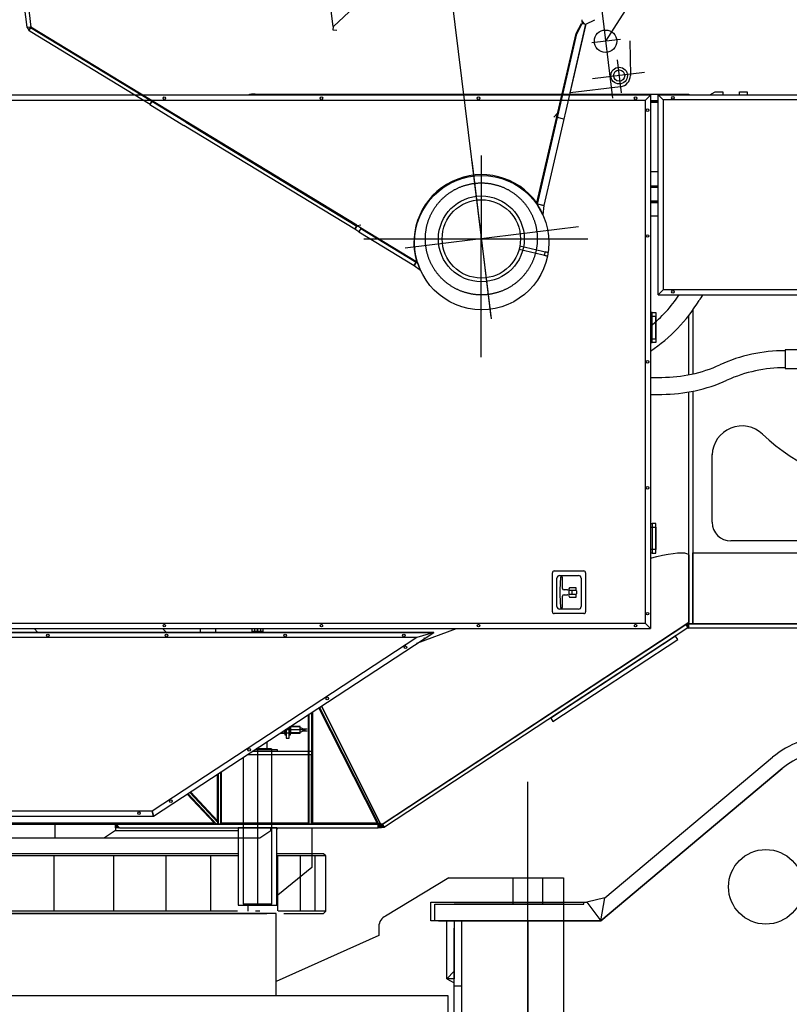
# Model space of a CAD drawing. Extents: x 26250 to 211390, y 12641 to 169243.
# Tile 69 of 132: x 143544 to 145607, y 14578 to 17215. Entities that reach past the tile are written whole.
import ezdxf

# ---------------------------------------------------------------- set-up
doc = ezdxf.new("R2010")
doc.units = 0
doc.header["$LTSCALE"] = 212.5
for name, pattern in [('CENTER', [50.5, 30, -9, 2.5, -9]), ('HIDDEN', [12.6, 8.4, -4.2]), ('PHANTOM', [58, 30, -9, 2.5, -5, 2.5, -9])]:
    doc.linetypes.add(name, pattern=pattern)
for name, color, linetype in [('1', 7, 'CONTINUOUS'), ('11', 7, 'CONTINUOUS'), ('129', 7, 'CONTINUOUS'), ('5', 94, 'CONTINUOUS'), ('911', 7, 'CONTINUOUS')]:
    doc.layers.add(name, color=color, linetype=linetype)

# ---------------------------------------------------------------- blocks, each defined once
blk = doc.blocks.new('*G77')
at = {"layer": '11', "color": 7, "linetype": 'CONTINUOUS'}
for p, q in [((145234.9, 17013), (143178.5, 17013)), ((144175.3, 17016), (145234.9, 17016)), ((145221.4, 16999.5), (145234.9, 17013)), ((145221.4, 16999.5), (145234.9, 17013)), ((145234.9, 17016), (145254.9, 17016)), ((145234.9, 17013), (145234.9, 15584)), ((145254.9, 17016), (145337.9, 17016)), ((145268.4, 17000.5), (145254.9, 17014)), ((145254.9, 17014), (147933.9, 17014)), ((145254.9, 17014), (145268.4, 17000.5)), ((145254.9, 16478.1), (145254.9, 17014)), ((145337.9, 17016), (145337.9, 17014)), ((145394.1, 17014), (145407.9, 17022.2)), ((145407.9, 17022.2), (145428.4, 17022.2)), ((145428.4, 17022.2), (145428.4, 17014)), ((145473.4, 17014), (145473.4, 17022.2)), ((145473.4, 17022.2), (145493.9, 17022.2)), ((145493.9, 17022.2), (145493.9, 17014)), ((143178.5, 16999.5), (145221.4, 16999.5)), ((145221.4, 15597.5), (145221.4, 16999.5)), ((145254.9, 16998), (145234.9, 16998)), ((145234.9, 16998), (145254.9, 16998)), ((145254.9, 16998), (145234.9, 16998)), ((145234.9, 16994.7), (145254.9, 16994.7)), ((147920.4, 17000.5), (145268.4, 17000.5)), ((145268.4, 17000.5), (145268.4, 16491.6)), ((145254.9, 16808), (145234.9, 16808)), ((145234.9, 16729.2), (145254.9, 16729.2)), ((145254.9, 16729.2), (145234.9, 16729.2)), ((145234.9, 16725.2), (145254.9, 16725.2)), ((145254.9, 16689.2), (145234.9, 16689.2)), ((145268.4, 16491.6), (145254.9, 16478.1)), ((145268.4, 16491.6), (145254.9, 16478.1)), ((147920.4, 16491.6), (145268.4, 16491.6)), ((145254.9, 16478.1), (147933.9, 16478.1)), ((145347.9, 16436.8), (145347.9, 16266.3)), ((145239, 16430.4), (145234.9, 16430.4)), ((145249, 16420.4), (145234.9, 16420.4)), ((145239, 16350.4), (145239, 16430.4)), ((145239, 16350.4), (145239, 16430.4)), ((145239, 16430.4), (145249, 16430.4)), ((145249, 16430.4), (145249, 16350.4)), ((145249, 16360.4), (145249, 16420.4)), ((145337.9, 16264.2), (145337.9, 16423.3)), ((145234.9, 16360.4), (145249, 16360.4)), ((145234.9, 16350.4), (145239, 16350.4)), ((145249, 16350.4), (145239, 16350.4)), ((145676.4, 16330.7), (145595.4, 16330.7)), ((145595.4, 16330.7), (145595.4, 16280.7)), ((145595.4, 16280.7), (145676.4, 16280.7)), ((145234.9, 16257.1), (145265.2, 16257.1)), ((145234.9, 16257.1), (145265.2, 16257.1)), ((145234.9, 16211.6), (145265.2, 16211.6)), ((145234.9, 16211.6), (145265.2, 16211.6)), ((145337.9, 15597), (145337.9, 16217.9)), ((145347.9, 16219.8), (145347.9, 15597)), ((145400, 15868.8), (145400, 16050)), ((145234.9, 15865.8), (145239, 15865.8)), ((145234.9, 15855.8), (145249, 15855.8)), ((145239, 15865.8), (145239, 15785.8)), ((145239, 15865.8), (145239, 15785.8)), ((145249, 15865.8), (145239, 15865.8)), ((145249, 15785.8), (145249, 15865.8)), ((145249, 15855.8), (145249, 15795.8)), ((145871.4, 15818.8), (145450, 15818.8)), ((145249, 15795.8), (145234.9, 15795.8)), ((145239, 15785.8), (145234.9, 15785.8)), ((145239, 15785.8), (145249, 15785.8)), ((145337.9, 15780.7), (145337.9, 15600)), ((145347.9, 15597), (145347.9, 15787)), ((145347.9, 15787), (146588.8, 15787)), ((144972, 15629.1), (144972, 15733.4)), ((144977, 15738.4), (145055.9, 15738.4)), ((144991, 15726.4), (145041.9, 15726.4)), ((144994, 15722.2), (144992, 15687.7)), ((144999, 15722.2), (144994, 15722.2)), ((144999, 15691.7), (144999, 15722.2)), ((145060.9, 15733.4), (145060.9, 15629.1)), ((144984, 15643.1), (144984, 15719.4)), ((145048.9, 15719.4), (145048.9, 15643.1)), ((144992, 15687.7), (144992, 15674.7)), ((144992, 15674.7), (144994, 15640.2)), ((144999, 15640.2), (144999, 15670.7)), ((145012.1, 15687.7), (145003, 15687.7)), ((145003, 15674.7), (145012.1, 15674.7)), ((145017.7, 15693.7), (145014.6, 15689.1)), ((145014.6, 15673.4), (145017.7, 15668.7)), ((145016.7, 15675.7), (145016.7, 15686.7)), ((145016.7, 15686.7), (145035.7, 15686.7)), ((145035.7, 15675.7), (145016.7, 15675.7)), ((145035.7, 15693.7), (145017.7, 15693.7)), ((145017.7, 15668.7), (145035.7, 15668.7)), ((145035.6, 15686.2), (145025.8, 15686.2)), ((145025.8, 15676.2), (145035.6, 15676.2)), ((145035.7, 15686.7), (145035.7, 15693.7)), ((145035.7, 15668.7), (145035.7, 15675.7)), ((145055.9, 15624.1), (144977, 15624.1)), ((145041.9, 15636.1), (144991, 15636.1)), ((144994, 15640.2), (144999, 15640.2)), ((145221.4, 15597.5), (142646.5, 15597.5)), ((145337.9, 15600), (144513, 15057.9)), ((144516.4, 15060.1), (145337.9, 15600)), ((144516.4, 15060.1), (145329.5, 15594.6)), ((145234.9, 15584), (145221.4, 15597.5)), ((145234.9, 15584), (145221.4, 15597.5)), ((145337.9, 15600), (145329.5, 15594.6)), ((145329.5, 15594.6), (145335, 15586.2)), ((145329.5, 15594.6), (145335, 15586.2)), ((145337.9, 15585), (145337.9, 15600)), ((146566.4, 15597), (145337.9, 15597)), ((145347.9, 15597), (145337.9, 15597)), ((146566.4, 15597), (145347.9, 15597)), ((142625.9, 15574), (144653.7, 15574)), ((144653.7, 15574), (142625.9, 15574)), ((142628.7, 15584), (145234.9, 15584)), ((143583.2, 15584), (143592.5, 15574)), ((143903, 15081.6), (144653.7, 15574)), ((143903, 15081.6), (144653.7, 15574)), ((143937.4, 15574), (143927.2, 15584)), ((144166.4, 15584), (144166.4, 15577.2)), ((144166.4, 15577.2), (144173.4, 15577.2)), ((144166.4, 15577.2), (144167.4, 15576.2)), ((144167.4, 15576.2), (144167.4, 15574)), ((144167.4, 15576.2), (144195.4, 15576.2)), ((144195.4, 15576.2), (144167.4, 15576.2)), ((144173.4, 15584), (144173.4, 15577.2)), ((144173.4, 15577.2), (144174.2, 15576.2)), ((144189.4, 15577.2), (144188.5, 15576.2)), ((144189.4, 15584), (144189.4, 15577.2)), ((144189.4, 15577.2), (144196.4, 15577.2)), ((144195.4, 15576.2), (144196.4, 15577.2)), ((144195.4, 15574), (144195.4, 15576.2)), ((144196.4, 15577.2), (144196.4, 15584)), ((145335, 15586.2), (144521.9, 15051.7)), ((144653.7, 15574), (144608.5, 15560.5)), ((144653.7, 15574), (144608.5, 15560.5)), ((144608.9, 15544.6), (144714.8, 15584)), ((145301.6, 15564.2), (144967.3, 15344.5)), ((145307.6, 15555), (145301.6, 15564.2)), ((145335, 15586.2), (145337.9, 15585)), ((144608.5, 15560.5), (142636.2, 15560.5)), ((144608.5, 15560.5), (143898.9, 15095.1)), ((144973.4, 15335.3), (145307.6, 15555)), ((144318.1, 15063.4), (144318.1, 15353.9)), ((144320.3, 15060.1), (144320.3, 15355.3)), ((144326.3, 15359.3), (144326.3, 15060.1)), ((144328.5, 15360.7), (144328.5, 15063.4)), ((144502.6, 15063.4), (144346, 15372.2)), ((144506.7, 15060.1), (144347.8, 15373.4)), ((144513, 15057.9), (144352.8, 15376.6)), ((144967.3, 15344.5), (144973.4, 15335.3)), ((144241.8, 15303.8), (144254.4, 15303.8)), ((144243.3, 15304.8), (144245.9, 15304.8)), ((144245.9, 15304.8), (144295.9, 15304.8)), ((144254.4, 15312.1), (144254.4, 15302.4)), ((144254.4, 15312.1), (144254.4, 15302.4)), ((144257.2, 15305.8), (144255.6, 15305.8)), ((144257.1, 15299), (144255.7, 15299)), ((144258.4, 15314.7), (144258.4, 15290.8)), ((144258.4, 15314.7), (144258.4, 15302.4)), ((144266.4, 15290.8), (144266.4, 15320)), ((144266.4, 15320), (144266.4, 15302.4)), ((144266.4, 15320), (144266.4, 15302.4)), ((144269.2, 15319.8), (144267.6, 15319.8)), ((144269.2, 15305.8), (144267.6, 15305.8)), ((144295.9, 15320.8), (144267.7, 15320.8)), ((144269.1, 15299), (144267.7, 15299)), ((144270.4, 15322.6), (144270.4, 15302.4)), ((144295.9, 15321.8), (144270.4, 15321.8)), ((144270.4, 15303.8), (144295.9, 15303.8)), ((144295.9, 15304.8), (144272.4, 15304.8)), ((144295.9, 15303.8), (144295.9, 15321.8)), ((144298.6, 15318.3), (144301.7, 15316.1)), ((144298.6, 15307.3), (144301.7, 15309.6)), ((144304.1, 15315.5), (144314.5, 15315.5)), ((144304.1, 15310.2), (144314.5, 15310.2)), ((144206.4, 15280.6), (144206.4, 15262.1)), ((144258.4, 15290.8), (144266.4, 15290.8)), ((144155.3, 15247.1), (144327, 15247.1)), ((144155.3, 15247.1), (144325, 15247.1)), ((144327, 15255.1), (144167.5, 15255.1)), ((144175.1, 15260.1), (144234.6, 15260.1)), ((144218.9, 15262.1), (144178.1, 15262.1)), ((144206.4, 15262.1), (144218.9, 15262.1)), ((144218.9, 15262.1), (144218.9, 15260.1)), ((144218.9, 15260.1), (144218.9, 15262.1)), ((144234.6, 15260.1), (144234.6, 15255.1)), ((144325, 15247.1), (144325, 15060.1)), ((144327, 15247.1), (144327, 15255.1)), ((144074.1, 15069.4), (144074.1, 15193.8)), ((144076.3, 15195.3), (144076.3, 15063.8)), ((144076.8, 15060.1), (144076.8, 15195.6)), ((144082.3, 15199.2), (144082.3, 15060.1)), ((144084.5, 15200.7), (144084.5, 15063.4)), ((144065.5, 15063.4), (143993.3, 15140.8)), ((144071.6, 15060.1), (143995.2, 15142.1)), ((143995.2, 15142.1), (144071.6, 15060.1)), ((144076, 15064.2), (144000.3, 15145.4)), ((144076.3, 15063.8), (144000.3, 15145.4)), ((144002.1, 15146.6), (144074.1, 15069.4)), ((143898.9, 15095.1), (142506.5, 15095.1)), ((143903, 15081.6), (143898.9, 15095.1)), ((143898.9, 15095.1), (143903, 15081.6)), ((142488.8, 15081.6), (143903, 15081.6)), ((142488.8, 15081.6), (143903, 15081.6)), ((142670.6, 15063.4), (144065.5, 15063.4)), ((144071.6, 15060.1), (144076, 15064.2)), ((144084.5, 15063.4), (144082.3, 15060.1)), ((144084.5, 15063.4), (144318.1, 15063.4)), ((144320.3, 15060.1), (144318.1, 15063.4)), ((144328.5, 15063.4), (144326.3, 15060.1)), ((144328.5, 15063.4), (144502.6, 15063.4)), ((144502.6, 15063.4), (144506.7, 15060.1)), ((144217.4, 15060.1), (141726.6, 15060.1)), ((142668.4, 15060.1), (144071.6, 15060.1)), ((142678.4, 15060.1), (144516.4, 15060.1)), ((143638.5, 15060.1), (143638.5, 15023.1)), ((143801.1, 15043.1), (143771.1, 15023.1)), ((143801.1, 15050.1), (143801.1, 15060.1)), ((143801.1, 15060.1), (143803.1, 15060.1)), ((143801.1, 15060.1), (143801.1, 15043.1)), ((143811.5, 15050.1), (143801.1, 15050.1)), ((143801.1, 15043.1), (144129.6, 15043.1)), ((144505.2, 15060.1), (143803.1, 15060.1)), ((143803.1, 15060.1), (143811.5, 15050.1)), ((143803.1, 15060.1), (143811.5, 15050.1)), ((143811.5, 15050.1), (144505.2, 15050.1)), ((144181.4, 15060.1), (144076.8, 15060.1)), ((144082.3, 15060.1), (144320.3, 15060.1)), ((144233.1, 15050.1), (144129.6, 15050.1)), ((144129.6, 15050.1), (144129.6, 14843.1)), ((144325, 15060.1), (144181.4, 15060.1)), ((144233.1, 14843.1), (144233.1, 15050.1)), ((144233.1, 15050.1), (144327.4, 15050.1)), ((144233.1, 15045.5), (144236.4, 15050.1)), ((144326.3, 15060.1), (144506.7, 15060.1)), ((144327.4, 15050.1), (144327.4, 14943.8)), ((144505.2, 15050.1), (144505.2, 15060.1)), ((144505.2, 15060.1), (144505.2, 15050.1)), ((144516.4, 15060.1), (144505.2, 15060.1)), ((144505.2, 15050.1), (144521.9, 15051.7)), ((144521.9, 15051.7), (144516.4, 15060.1)), ((144521.9, 15051.7), (144516.4, 15060.1)), ((141726.6, 15023.1), (144129.6, 15023.1)), ((143056.4, 15023.1), (144129.6, 15023.1)), ((144129.6, 14981.1), (143056.4, 14981.1)), ((144129.6, 14975.1), (143056.4, 14975.1)), ((143636.4, 14827.1), (143636.4, 14975.1)), ((143796.4, 14827.1), (143796.4, 14975.1)), ((143936.4, 14827.1), (143936.4, 14975.1)), ((144056.4, 14827.1), (144056.4, 14975.1)), ((144358.4, 14981.1), (144233.1, 14981.1)), ((144364.4, 14975.1), (144233.1, 14975.1)), ((144236.4, 14828.7), (144236.4, 14975.1)), ((144296.4, 14827.1), (144296.4, 14975.1)), ((144336.4, 14827.1), (144336.4, 14975.1)), ((144364.4, 14975.1), (144358.4, 14981.1)), ((144364.4, 14827.1), (144364.4, 14975.1)), ((144327.4, 14943.8), (144236.4, 14870.1)), ((144236.4, 14870.1), (144233.1, 14870.1)), ((144127.6, 14827.1), (143056.4, 14827.1)), ((144129.6, 14843.1), (144233.1, 14843.1)), ((144156.4, 14827.1), (144156.4, 14843.1)), ((144187.8, 14827.1), (144176.6, 14827.1)), ((144236.4, 14828.1), (144236.4, 14828.7)), ((144364.4, 14827.1), (144236.8, 14827.1)), ((144358.4, 14821.1), (144364.4, 14827.1)), ((143056.4, 14821.1), (144110.5, 14821.1)), ((144252.2, 14821.1), (144358.4, 14821.1))]:
    blk.add_line(p, q, dxfattribs=at)
at = {"layer": '11', "color": 7, "linetype": 'CENTER'}
for p, q in [((144781.4, 16851.5), (144781.4, 16605.5)), ((144781.4, 16311.5), (144781.4, 16665.8)), ((144466.4, 16628), (145066.4, 16628)), ((144181.4, 15574), (144181.4, 15584)), ((144181.4, 15584), (144181.4, 15574)), ((144255.5, 15312.8), (144259.1, 15312.8)), ((144310.2, 15312.8), (144255.5, 15312.8)), ((144265.9, 15312.8), (144271.1, 15312.8)), ((144181.4, 15260.1), (144181.4, 15264.2)), ((144181.4, 15264.2), (144181.4, 14843.1))]:
    blk.add_line(p, q, dxfattribs=at)
at = {"layer": '11', "color": 7, "linetype": 'HIDDEN'}
for p, q in [((144629, 15557.8), (144627.9, 15559.5)), ((144206.4, 15280.6), (144206.4, 15262.1)), ((144178.1, 15262.1), (144206.4, 15262.1)), ((144206.4, 15262.1), (144218.9, 15262.1)), ((144218.9, 15262.1), (144218.9, 14846)), ((144143.9, 14846), (144143.9, 15239.6)), ((144187.4, 15023.1), (144217.4, 15043.1)), ((144217.4, 15043.1), (144217.4, 15050.1)), ((144129.6, 15023.1), (144187.4, 15023.1)), ((144148.9, 14843.1), (144143.9, 14846)), ((144218.9, 14846), (144143.9, 14846)), ((144213.9, 14843.1), (144148.9, 14843.1)), ((144218.9, 14846), (144213.9, 14843.1))]:
    blk.add_line(p, q, dxfattribs=at)
at = {"layer": '11', "color": 7, "linetype": 'CONTINUOUS'}
for points in [[(145234.9, 15772.6), (145251.4, 15776.8), (145267.2, 15780.4), (145281.9, 15783.3), (145295.4, 15785.4), (145307.3, 15786.7), (145317.4, 15787.1), (145325.5, 15786.7), (145331.7, 15785.5), (145335.8, 15783.4), (145337.9, 15780.7)], [(144255.6, 15305.8), (144255.4, 15306.4), (144255.2, 15307), (144255, 15307.7), (144254.9, 15308.3), (144254.8, 15308.9), (144254.7, 15309.6), (144254.6, 15310.2), (144254.5, 15310.8), (144254.5, 15311.5), (144254.5, 15312.1)], [(144267.6, 15319.8), (144267.3, 15320.5)], [(144295.9, 15318.3), (144296.2, 15318.3), (144296.5, 15318.3), (144296.8, 15318.3), (144297.1, 15318.3), (144297.4, 15318.3), (144297.6, 15318.3), (144297.9, 15318.3), (144298.1, 15318.3), (144298.4, 15318.3), (144298.6, 15318.3)], [(144295.9, 15307.3), (144296.2, 15307.3), (144296.5, 15307.3), (144296.8, 15307.3), (144297.1, 15307.3), (144297.4, 15307.3), (144297.6, 15307.3), (144297.9, 15307.3), (144298.1, 15307.3), (144298.4, 15307.3), (144298.6, 15307.3)]]:
    blk.add_lwpolyline(points, dxfattribs=at)
for centre in [(143931.8, 17005), (144352.8, 17005), (144773.8, 17005), (145194.9, 17005), (145294.9, 17006.1), (145226.9, 16973), (145226.9, 16635.8), (145294.9, 16486), (145226.9, 16298.5), (145226.9, 15961.3), (145226.9, 15624), (143931.8, 15592), (144352.8, 15592), (144773.8, 15592), (145194.9, 15592), (143619.8, 15566), (143937.8, 15566), (144255.7, 15566), (144573.7, 15566), (144578.1, 15534), (144368.5, 15396.6), (144159, 15259.1), (143949.4, 15121.6), (143863.9, 15089.6)]:
    blk.add_circle(centre, 3.5, dxfattribs=at)
for centre, radius, start, end in [((144175.3, 16948), 68.1, 90, 107.074), ((145595.4, 15905.7), 422.8, 90, 114.381), ((145595.4, 15905.7), 422.8, 90, 114.381), ((145265.2, 16634.3), 377.2, -90, -65.6175), ((145265.2, 16634.3), 377.2, -90, -65.6175), ((145595.4, 15905.7), 377.3, 90, 114.3799), ((145595.4, 15905.7), 377.3, 90, 114.3799), ((145265.2, 16634.3), 422.7, -90, -65.6171), ((145265.2, 16634.3), 422.7, -90, -65.6171), ((145480, 16047), 80, 46.3057, 177.8821), ((145901.4, 16488), 530, -133.6949, -92.8646), ((145450, 15868.8), 50, 180, -90), ((144977, 15733.4), 5, 90, -179.93), ((144991, 15719.4), 7, 90, 179.95), ((145041.9, 15719.4), 7, 0, 90), ((145055.9, 15733.4), 5, 0, 90), ((145003, 15691.7), 4, 180, -90), ((145003, 15670.7), 4, 90, 180), ((145012.1, 15690.7), 3, -90, -33.7708), ((145012.1, 15671.7), 3, 33.6748, 90.0009), ((145030.7, 15681.2), 7, 134.4337, -134.4185), ((145030.7, 15681.2), 7, -45.6017, 45.5818), ((144991, 15643.1), 7, 180, -89.975), ((145041.9, 15643.1), 7, -90, 0), ((144977, 15629.1), 5, 180, -90.035), ((145055.9, 15629.1), 5, -90, -0.0699), ((144259.8, 15302.4), 5.37, 140.9779, -139.7991), ((144253.2, 15302.4), 5.17, -42.036, 40.8129), ((144237.6, 15312.8), 20.8, -19.7193, 5.0493), ((144287.2, 15312.8), 20.8, 160.2795, -160.2725), ((144271.9, 15302.4), 5.45, 141.7049, -140.5445), ((144265.1, 15302.4), 5.31, -40.781, 39.5388), ((144265.1, 15323.2), 5.27, -39.7131, -7.019), ((144249.6, 15312.8), 20.8, -19.6944, 19.6776), ((144304.1, 15320.5), 5, -118.0977, -89.9984), ((144304.1, 15305.2), 5, 90, 118.0663)]:
    blk.add_arc(centre, radius, start, end, dxfattribs=at)
at = {"layer": '129', "color": 7, "linetype": 'CONTINUOUS'}
for p, q in [((145254.9, 16769.2), (145234.9, 16769.2)), ((145234.9, 16766.7), (145254.9, 16766.7)), ((145337.9, 15585), (145337.9, 15597)), ((145337.9, 15597), (146566.4, 15597)), ((146566.5, 15585), (145337.9, 15585)), ((144505.2, 15060.1), (144347.7, 15373.3)), ((144352.8, 15376.6), (144510.5, 15062.8)), ((144076.3, 15060), (144076.3, 15195.3)), ((144082.3, 15199.2), (144082.3, 15060)), ((144510.5, 15062.8), (144505.2, 15060.1)), ((144082.3, 15060), (144076.3, 15060))]:
    blk.add_line(p, q, dxfattribs=at)
for centre, radius, start, end in [((144999.9, 16683.8), 373.2, -50.9857, -33.464), ((144999.9, 16683.9), 426.8, -56.5917, -31.1795), ((145683.1, 16270.6), 371.7, 146.0708, 148.8352)]:
    blk.add_arc(centre, radius, start, end, dxfattribs=at)
at = {"layer": '5', "color": 94, "linetype": 'CONTINUOUS'}
for p, q in [((145333.1, 15596.9), (145330, 15593.8)), ((145330.6, 15593), (145337.2, 15599.6)), ((145337.9, 15598.9), (145331.1, 15592.1)), ((145331.7, 15591.3), (145337.9, 15597.4)), ((145337.9, 15596), (145332.3, 15590.4)), ((145332.8, 15589.5), (145337.9, 15594.6)), ((145337.9, 15593.2), (145333.4, 15588.7)), ((145333.9, 15587.8), (145337.9, 15591.8)), ((145337.9, 15590.4), (145334.5, 15587)), ((145335.1, 15586.2), (145337.9, 15589)), ((145337.9, 15587.5), (145336.1, 15585.8)), ((145337.1, 15585.4), (145337.1, 15586.1)), ((143801.1, 15058.1), (143803.1, 15060.1)), ((143803.7, 15059.3), (143801.1, 15056.7)), ((143801.1, 15055.3), (143804.4, 15058.6)), ((143805, 15057.8), (143801.1, 15053.9)), ((143801.1, 15052.5), (143805.7, 15057)), ((143806.3, 15056.3), (143801.1, 15051.1)), ((143801.5, 15050.1), (143807, 15055.5)), ((143801.7, 15060.1), (143801.7, 15059.5)), ((143807.6, 15054.7), (143803, 15050.1)), ((143804.4, 15050.1), (143808.2, 15054)), ((143808.9, 15053.2), (143805.8, 15050.1)), ((143807.2, 15050.1), (143809.5, 15052.4)), ((143810.2, 15051.6), (143808.6, 15050.1)), ((143810, 15050.1), (143810, 15050.9)), ((143811.5, 15050.1), (143811.5, 15050.1)), ((144505.2, 15050.4), (144514.8, 15060.1)), ((144513.4, 15060.1), (144505.2, 15051.8)), ((144505.2, 15053.2), (144512, 15060.1)), ((144510.6, 15060.1), (144505.2, 15054.7)), ((144505.2, 15056.1), (144509.2, 15060.1)), ((144507.8, 15060.1), (144505.2, 15057.5)), ((144505.2, 15058.9), (144506.4, 15060.1)), ((144516.3, 15060.1), (144506.4, 15050.2)), ((144508, 15050.4), (144516.9, 15059.3)), ((144517.5, 15058.4), (144509.5, 15050.5)), ((144511.1, 15050.7), (144518, 15057.6)), ((144518.6, 15056.7), (144512.7, 15050.8)), ((144514.2, 15051), (144519.1, 15055.9)), ((144519.7, 15055), (144515.8, 15051.1)), ((144517.4, 15051.3), (144520.3, 15054.2)), ((144520.8, 15053.3), (144518.9, 15051.4)), ((144520.5, 15051.6), (144521.4, 15052.5))]:
    blk.add_line(p, q, dxfattribs=at)
at = {"layer": '911', "color": 7, "linetype": 'CONTINUOUS'}
for p, q in [((144029, 15574), (144029, 15584)), ((144069, 15584), (144069, 15574))]:
    blk.add_line(p, q, dxfattribs=at)
blk = doc.blocks.new('*G79')
at = {"layer": '11', "color": 7, "linetype": 'CONTINUOUS'}
for p, q in [((145112.7, 14862.5), (145562.1, 15239.5)), ((145101.9, 14801.2), (145587.8, 15208.9)), ((145587.8, 15208.9), (145101.9, 14801.2)), ((144694.3, 14916.1), (144525, 14814)), ((144694.3, 14916.1), (145001.4, 14916.1)), ((145001.4, 14916.1), (145001.4, 13686.1)), ((145056.4, 14846.1), (145056.4, 14851.2)), ((145056.4, 14851.2), (145063.9, 14851.2)), ((145112.7, 14862.5), (145063.9, 14851.2)), ((145063.9, 14851.2), (145101.9, 14801.2)), ((145063.9, 14851.2), (145101.9, 14801.2)), ((145101.9, 14801.2), (145112.7, 14862.5)), ((145101.9, 14801.2), (145112.7, 14862.5)), ((144656.4, 14801.2), (144656.4, 14846.1)), ((144656.4, 14846.1), (145056.4, 14846.1)), ((145001.4, 14846.1), (144708.7, 14846.1)), ((144231.4, 14821.1), (141881.4, 14821.1)), ((141906.4, 14821.1), (144206.4, 14821.1)), ((144231.4, 14601.1), (144231.4, 14821.1)), ((145101.9, 14801.2), (144656.4, 14801.2)), ((144666.3, 14801.2), (144728.6, 14801.2)), ((144688.9, 14646.1), (144688.9, 14801.2)), ((144688.9, 14801.2), (144708.9, 14801.2)), ((144708.9, 14801.2), (144708.9, 14646.1)), ((144728.6, 14801.2), (144875, 14801.2)), ((144728.6, 14801.2), (144728.6, 13738.2)), ((144875, 14801.2), (144906.4, 14801.2)), ((144906.4, 14801.2), (144906.4, 14419.6)), ((144906.4, 14419.6), (144906.4, 14801.2)), ((144906.4, 14801.2), (145101.9, 14801.2)), ((144506.8, 14786.4), (144506.8, 14761.6)), ((144708.9, 13757.9), (144708.9, 14781.5)), ((144506.8, 14761.6), (144231.4, 14639.1)), ((144708.9, 14666.1), (144688.9, 14646.1)), ((144708.9, 14635.3), (144708.9, 14666.1)), ((144688.9, 14646.1), (144708.9, 14635.3)), ((144708.9, 14646.1), (144688.9, 14646.1)), ((141463.3, 14601.1), (144691.8, 14601.1)), ((141881.4, 14601.1), (144231.4, 14601.1)), ((144691.8, 14601.1), (144691.8, 14123.2))]:
    blk.add_line(p, q, dxfattribs=at)
at = {"layer": '11', "color": 7, "linetype": 'CENTER'}
for p, q in [((144906.4, 13465.6), (144906.4, 15173.6)), ((144906.4, 13342.3), (144906.4, 14949.6)), ((144646.4, 14801.2), (144646.4, 14851.2)), ((144646.4, 14851.2), (145056.4, 14851.2)), ((144656.4, 14801.2), (144646.4, 14801.2))]:
    blk.add_line(p, q, dxfattribs=at)
at = {"layer": '11', "color": 7, "linetype": 'HIDDEN'}
for p, q in [((144866.4, 14846.1), (144866.4, 14916.1)), ((144946.4, 14846.1), (144946.4, 14916.1)), ((144728.6, 14626.1), (144708.9, 14626.1))]:
    blk.add_line(p, q, dxfattribs=at)
at = {"layer": '11', "color": 7, "linetype": 'CONTINUOUS'}
blk.add_circle((145543.9, 14892.3), 100, dxfattribs=at)
for centre, radius, start, end in [((145716.4, 15055.7), 240, 89.9987, 129.999), ((145716.4, 15055.7), 200, 89.9987, 129.9994), ((145716.4, 15055.7), 200, 89.9987, 129.9994), ((144536.8, 14786.4), 30, 113.2008, 180)]:
    blk.add_arc(centre, radius, start, end, dxfattribs=at)
blk = doc.blocks.new('*G95')
at = {"layer": '11', "color": 7, "linetype": 'CENTER'}
for p, q in [((143051.4, 30717.4), (144807.6, 16414.2)), ((145101.5, 17261.8), (145133.1, 17005)), ((145154.1, 17162.5), (145077.6, 17153.1)), ((145145.7, 17107.4), (145156.5, 17019.6)), ((145218.5, 17073.8), (145079.7, 17056.8)), ((144755.7, 16837.5), (144807.2, 16418)), ((145041.9, 16660), (144577.4, 16603))]:
    blk.add_line(p, q, dxfattribs=at)
at = {"layer": '11', "color": 7, "linetype": 'CONTINUOUS'}
for p, q in [((144329.8, 17630.5), (144383, 17197.2)), ((144385.3, 17196.9), (144624.2, 17422)), ((143563.3, 17202.2), (143554.8, 17271.8)), ((143564.3, 17193.9), (143563.3, 17202.2)), ((145061, 17200.1), (144949.2, 16717.2)), ((145019.1, 17019.1), (145061.7, 17203.3)), ((145035.3, 17177.8), (145049.5, 17205)), ((145037.2, 17177.1), (145051.9, 17205.4)), ((145050.8, 17215.3), (145052, 17205.3)), ((145052.1, 17205.3), (145051.5, 17210.3)), ((145051.5, 17210.3), (145056.9, 17204.3)), ((145051.9, 17205.4), (145061.7, 17203.3)), ((145056.9, 17204.3), (145052.1, 17205.3)), ((145061.7, 17203.3), (145061, 17200.1)), ((145061.7, 17203.3), (145085.6, 17215.2)), ((143574.3, 17195.1), (143564.3, 17193.9)), ((143572.6, 17194.9), (143564.3, 17193.9)), ((143564.3, 17193.9), (143568.6, 17186.8)), ((143572.8, 17193.7), (143568.6, 17186.8)), ((143568.6, 17186.8), (143572.8, 17193.7)), ((143568.6, 17186.8), (143572.3, 17184.6)), ((143572.3, 17184.6), (143893.9, 16989.3)), ((143572.8, 17193.7), (143572.6, 17194.9)), ((143898, 16996.1), (143572.8, 17193.7)), ((144447.4, 16664.8), (143574.3, 17195.1)), ((144383, 17187.1), (144383.3, 17187.1)), ((144384.3, 17187), (144385.3, 17196.9)), ((144394.5, 17185.9), (144384.3, 17186.9)), ((144930.4, 16724.4), (145035.3, 17177.8)), ((144931.7, 16721.2), (145037.2, 17177.1)), ((145179.3, 17158.2), (145180.8, 17065.8)), ((145154.5, 17035.8), (145019.1, 17019.1)), ((143898, 16996.1), (143892.8, 16987.6)), ((143892.8, 16987.6), (143984, 16932.2)), ((143893.9, 16989.3), (143898, 16996.1)), ((143989.2, 16940.8), (143898, 16996.1)), ((145002.8, 16948.8), (144985.3, 16952.9)), ((144442.3, 16653.8), (143984, 16932.2)), ((144931, 16720), (144931.8, 16721.7)), ((144946.3, 16692.9), (144931, 16720)), ((144949.2, 16717.2), (144931.7, 16721.2)), ((144931.8, 16721.7), (144949.2, 16717.2)), ((144949.2, 16717.2), (144946.3, 16692.9)), ((144448.5, 16664.1), (144442.3, 16653.8)), ((144442.3, 16653.8), (144448.5, 16664.1)), ((144453.2, 16647.2), (144442.3, 16653.8)), ((144448.5, 16664.1), (144459.4, 16657.5)), ((144459.4, 16657.5), (144453.2, 16647.2)), ((144459.4, 16657.5), (144453.2, 16647.2)), ((144453.2, 16647.2), (144601.6, 16557.1)), ((144601.6, 16557.1), (144607.8, 16567.3)), ((144606.8, 16565.6), (144601.6, 16557.1)), ((144611.1, 16563.5), (144606.8, 16565.6)), ((144601.6, 16557.1), (144618.4, 16544.3)), ((144618.4, 16544.3), (144611.1, 16563.5))]:
    blk.add_line(p, q, dxfattribs=at)
at = {"layer": '11', "color": 7, "linetype": 'HIDDEN'}
for p, q in [((143564.7, 17273), (143574.3, 17195.1)), ((144986.3, 16965.5), (144975.7, 16954.2)), ((143989.2, 16940.8), (144447.5, 16662.4)), ((143990.2, 16942.5), (143998.8, 16937.3)), ((143990.2, 16942.5), (144610.4, 16565.8)), ((144096.7, 16877.8), (144088.1, 16883)), ((144448.5, 16664.1), (144458.4, 16665.3)), ((144458.4, 16655.8), (144606.8, 16565.6)), ((144882.7, 16600.5), (144959.1, 16582.9)), ((144960.5, 16590.8), (144884.5, 16608.3)), ((144952.1, 16593.8), (144949.9, 16584)), ((144960.7, 16591.8), (144952.1, 16593.8)), ((144949.9, 16584), (144958.7, 16582))]:
    blk.add_line(p, q, dxfattribs=at)
at = {"layer": '11', "color": 7, "linetype": 'CONTINUOUS'}
for centre, radius in [((145114.3, 17157.6), 30), ((145150.8, 17065.5), 22.3), ((145150.8, 17065.5), 22.3), ((145150.8, 17065.5), 15), ((144782.6, 16618.1), 180), ((144781.4, 16628), 115), ((144781.4, 16628), 105)]:
    blk.add_circle(centre, radius, dxfattribs=at)
for centre, radius, start, end in [((145150.8, 17065.5), 30, -83, 0.5024), ((144782.6, 16618.1), 182, 35.7208, -163.7923)]:
    blk.add_arc(centre, radius, start, end, dxfattribs=at)

msp = doc.modelspace()

# ---------------------------------------------------------------- linework, layer by layer
at = {"layer": '1', "color": 7, "linetype": 'HIDDEN'}
msp.add_circle((144781.4, 16628), 150, dxfattribs=at)
at = {"layer": '11', "color": 7, "linetype": 'PHANTOM'}
msp.add_line((151858.2, 27708.9), (145114.3, 17157.6), dxfattribs=at)

# ---------------------------------------------------------------- block references
at = {"layer": '11', "color": 7, "linetype": 'CONTINUOUS'}
for name in ['*G95', '*G77', '*G79']:
    msp.add_blockref(name, (0, 0), dxfattribs=at)

doc.saveas('drawing.dxf')
